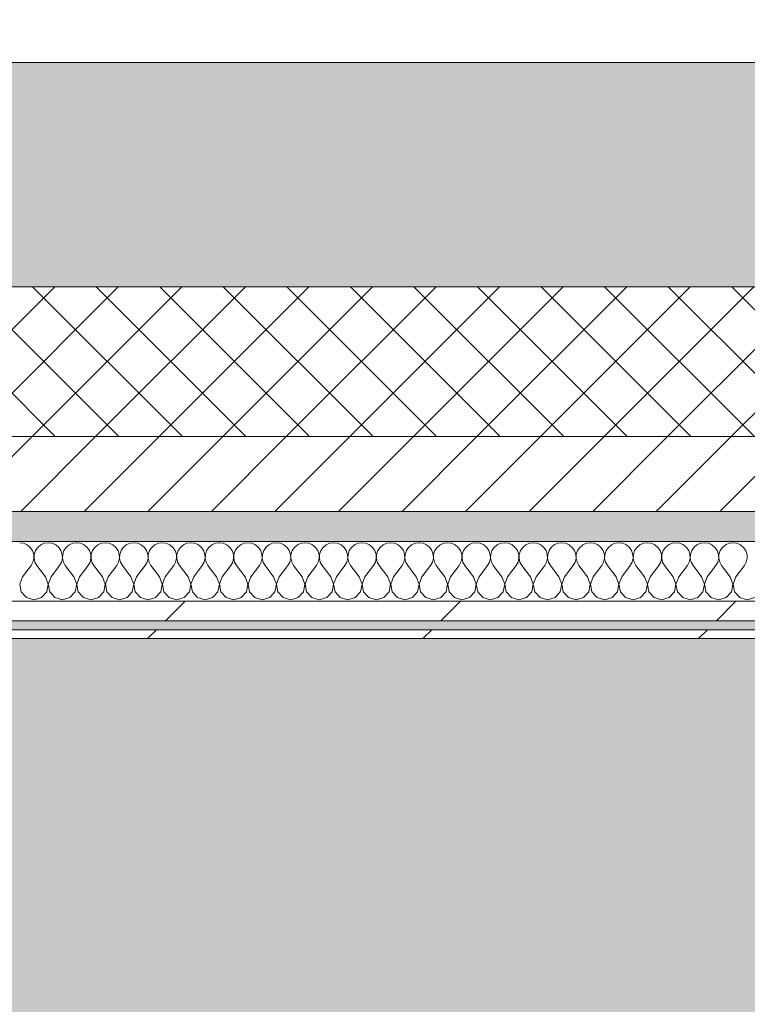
# Model space of a CAD drawing. Header units: millimetres. Extents: x -30280 to 19093, y -19247 to 4746.
# Tile 147 of 198: x -8629 to -8143, y -12648 to -11990. Entities that reach past the tile are written whole.
import ezdxf

# ---------------------------------------------------------------- set-up
doc = ezdxf.new("R2010")
doc.units = ezdxf.units.MM
doc.header["$MEASUREMENT"] = 0
doc.linetypes.add('Wipeout_Contour', pattern=[1000, 0, -1000])
for name, color, linetype in [('12_FAÇ_Façana', 7, 'Continuous'), ('Nuevo_08_E_Envans secs', 7, 'Continuous'), ('Nuevo_14_PAV_Soft Light Grey 0554', 7, 'Continuous')]:
    doc.layers.add(name, color=color, linetype=linetype)
for name, color, linetype, lineweight, true_color in [('12_FAÇ_Façana_Pluma_Nº__102', 7, 'Continuous', 5, 0xcccccc), ('12_FAÇ_Façana_Pluma_Nº__174', 7, 'Continuous', 13, 0xe4ad2c), ('12_FAÇ_Façana_Pluma_Nº__176', 7, 'Continuous', 15, 0x93a0c6), ('Nuevo_08_E_Envans secs_Pluma_Nº__102', 7, 'Continuous', 5, 0xcccccc), ('Nuevo_08_E_Envans secs_Pluma_Nº__171', 171, 'Continuous', 13, 0xaaaaff), ('Nuevo_08_E_Envans secs_Pluma_Nº__177', 7, 'Continuous', 15, 0xf7e046), ('Nuevo_14_PAV_Soft Light Grey 0554_Pluma_Nº__245', 7, 'Continuous', 13, 0xe8e8e8)]:
    doc.layers.add(name, color=color, linetype=linetype, lineweight=lineweight, true_color=true_color)
for name, color, linetype, lineweight in [('12_FAÇ_Façana_Pluma_Nº__2', 8, 'Continuous', 5), ('12_FAÇ_Façana_Pluma_Nº__7', 7, 'Continuous', 5), ('Nuevo_08_E_Envans secs_Pluma_Nº__1', 7, 'Continuous', 5)]:
    doc.layers.add(name, color=color, linetype=linetype, lineweight=lineweight)
pattern_1 = [(45, (0, 0), (-183.8478, 183.8478), [195, -65]), (45, (7e-14, 183.85), (-183.8478, 183.8478), [195, -65])]

# ---------------------------------------------------------------- blocks, each defined once
blk = doc.blocks.new('Forjado_1_1', base_point=(-28067.13, -1194.16))
at = {"layer": 'Nuevo_14_PAV_Soft Light Grey 0554_Pluma_Nº__245', "linetype": 'Continuous', "lineweight": 0, "true_color": 0xe8e8e8}
blk.add_hatch(color=254, dxfattribs=at).paths.add_polyline_path([(-28067.13, -1194.16), (-1631.11, -1193.63), (-1631.11, -6938.97), (-1556.11, -6938.97), (-1556.11, -7503.98), (-1616.26, -7503.98), (-1616.05, -11935.98), (-1564.89, -11935.98), (-1564.89, -12491.98), (-2024.11, -12491.98), (-2024.11, -12338.98), (-6997.39, -12338.98), (-6997.39, -12547.56), (-7503.39, -12547.56), (-7503.39, -12391.98), (-10667.85, -12391.98), (-10669.08, -13665), (-1552.89, -13674.56), (-1558.57, -16962.11), (375.41, -16966.17), (375.89, -16735.98), (1079.4, -16735.98), (1078.81, -17114.59), (2622.83, -17116.98), (2622.91, -17065.79), (5778.89, -17070.66), (5778.89, -16738.98), (6378.89, -16738.98), (6378.89, -12488.98), (5778.89, -12488.98), (5779.74, -11938.87), (5998.89, -11938.86), (5998.89, -7488.98), (5778.89, -7488.98), (5778.89, -6938.98), (5998.89, -6938.98), (5998.89, -1708.98), (5758.89, -1708.98), (5758.89, 1700.85), (-28050.85, 1700.85)])
at = {"layer": 'Nuevo_14_PAV_Soft Light Grey 0554_Pluma_Nº__245', "color": 254, "linetype": 'Continuous', "lineweight": 13, "true_color": 0xe8e8e8, "flags": 128}
blk.add_lwpolyline([(1079.4, -16735.98), (375.89, -16735.98), (375.41, -16966.17), (-1558.57, -16962.11), (-1552.89, -13674.56), (-10669.08, -13665), (-10667.85, -12391.98), (-7503.39, -12391.98), (-7503.39, -12547.56), (-6997.39, -12547.56), (-6997.39, -12338.98), (-2024.11, -12338.98), (-2024.11, -12491.98), (-1564.89, -12491.98), (-1564.89, -11935.98), (-1616.05, -11935.98), (-1616.26, -7503.98)], dxfattribs=at)
blk = doc.blocks.new('Muro_22_1', base_point=(-7036.11, -12338.98))
at = {"layer": '12_FAÇ_Façana_Pluma_Nº__102', "linetype": 'Continuous', "lineweight": 0, "true_color": 0xe5e5e5}
blk.add_hatch(color=254, dxfattribs=at).paths.add_polyline_path([(-10997.42, -12018.98), (-10997.42, -12168.98), (-7450.39, -12168.98), (-7450.39, -12094.56), (-7050.39, -12094.56), (-7050.39, -12168.98), (-7036.11, -12168.98), (-7036.11, -12018.98)])
at = {"layer": '12_FAÇ_Façana_Pluma_Nº__174', "linetype": 'Continuous', "lineweight": 13, "true_color": 0xe4ad2c}
h = blk.add_hatch(dxfattribs=at)
h.set_pattern_fill('SATE_Aislamiento_0001', color=42, style=0, pattern_type=2)
h.set_pattern_definition([(45, (0, 0), (-21.213203, 21.213203), []), (135, (0, 0), (21.213203, 21.213203), [])])
h.paths.add_polyline_path([(-10997.42, -12268.98), (-7450.39, -12268.98), (-7450.39, -12168.98), (-10997.42, -12168.98)])
at = {"layer": '12_FAÇ_Façana_Pluma_Nº__176', "linetype": 'Continuous', "lineweight": 0, "true_color": 0x495063}
blk.add_hatch(color=251, dxfattribs=at).paths.add_polyline_path([(-7490.39, -12318.98), (-10997.42, -12318.98), (-10997.42, -12338.98), (-7490.39, -12338.98)])
at = {"layer": '12_FAÇ_Façana_Pluma_Nº__2', "linetype": 'Continuous', "lineweight": 5}
h = blk.add_hatch(dxfattribs=at)
h.set_pattern_fill('Ceramic_0001', color=8, style=0, pattern_type=2)
h.set_pattern_definition([(45, (0, 0), (-21.213203, 21.213203), [])])
h.paths.add_polyline_path([(-7490.39, -12268.98), (-10997.42, -12268.98), (-10997.42, -12318.98), (-7490.39, -12318.98)])
at = {"layer": '12_FAÇ_Façana_Pluma_Nº__7', "color": 7, "linetype": 'Continuous', "lineweight": 5}
for p, q in [((-10997.42, -12168.98), (-7450.39, -12168.98)), ((-10997.42, -12268.98), (-7490.39, -12268.98)), ((-10997.42, -12318.98), (-7490.39, -12318.98))]:
    blk.add_line(p, q, dxfattribs=at)
at = {"layer": '12_FAÇ_Façana_Pluma_Nº__7', "color": 7, "linetype": 'Continuous', "lineweight": 5, "flags": 128}
for points in [[(-7036.11, -12018.98), (-10997.42, -12018.98)], [(-10997.42, -12338.98), (-7490.39, -12338.98)]]:
    blk.add_lwpolyline(points, dxfattribs=at)
blk = doc.blocks.new('*X406')
at = {"layer": 'Nuevo_08_E_Envans secs_Pluma_Nº__102', "color": 254, "linetype": 'Continuous', "lineweight": 5, "true_color": 0xcccccc}
for p, q in [((-8625.97, -12340.29), (-8628.57, -12339.93)), ((-8623.56, -12341.35), (-8625.97, -12340.29)), ((-8621.54, -12343.03), (-8623.56, -12341.35)), ((-8620.05, -12345.19), (-8621.54, -12343.03)), ((-8619.21, -12347.68), (-8620.05, -12345.19)), ((-8618.04, -12345.19), (-8618.88, -12347.68)), ((-8616.55, -12343.03), (-8618.04, -12345.19)), ((-8614.53, -12341.35), (-8616.55, -12343.03)), ((-8612.13, -12340.29), (-8614.53, -12341.35)), ((-8609.52, -12339.93), (-8612.13, -12340.29)), ((-8606.92, -12340.29), (-8609.52, -12339.93)), ((-8604.52, -12341.35), (-8606.92, -12340.29)), ((-8602.49, -12343.03), (-8604.52, -12341.35)), ((-8601.01, -12345.19), (-8602.49, -12343.03)), ((-8600.17, -12347.68), (-8601.01, -12345.19)), ((-8598.99, -12345.19), (-8599.83, -12347.68)), ((-8597.51, -12343.03), (-8598.99, -12345.19)), ((-8595.48, -12341.35), (-8597.51, -12343.03)), ((-8593.08, -12340.29), (-8595.48, -12341.35)), ((-8590.48, -12339.93), (-8593.08, -12340.29)), ((-8587.87, -12340.29), (-8590.48, -12339.93)), ((-8585.47, -12341.35), (-8587.87, -12340.29)), ((-8583.45, -12343.03), (-8585.47, -12341.35)), ((-8581.96, -12345.19), (-8583.45, -12343.03)), ((-8581.12, -12347.68), (-8581.96, -12345.19)), ((-8579.95, -12345.19), (-8580.79, -12347.68)), ((-8578.46, -12343.03), (-8579.95, -12345.19)), ((-8576.44, -12341.35), (-8578.46, -12343.03)), ((-8574.03, -12340.29), (-8576.44, -12341.35)), ((-8571.43, -12339.93), (-8574.03, -12340.29)), ((-8568.83, -12340.29), (-8571.43, -12339.93)), ((-8566.42, -12341.35), (-8568.83, -12340.29)), ((-8564.4, -12343.03), (-8566.42, -12341.35)), ((-8562.91, -12345.19), (-8564.4, -12343.03)), ((-8562.07, -12347.68), (-8562.91, -12345.19)), ((-8560.9, -12345.19), (-8561.74, -12347.68)), ((-8559.41, -12343.03), (-8560.9, -12345.19)), ((-8557.39, -12341.35), (-8559.41, -12343.03)), ((-8554.98, -12340.29), (-8557.39, -12341.35)), ((-8552.38, -12339.93), (-8554.98, -12340.29)), ((-8549.78, -12340.29), (-8552.38, -12339.93)), ((-8547.37, -12341.35), (-8549.78, -12340.29)), ((-8545.35, -12343.03), (-8547.37, -12341.35)), ((-8543.86, -12345.19), (-8545.35, -12343.03)), ((-8543.02, -12347.68), (-8543.86, -12345.19)), ((-8541.85, -12345.19), (-8542.69, -12347.68)), ((-8540.36, -12343.03), (-8541.85, -12345.19)), ((-8538.34, -12341.35), (-8540.36, -12343.03)), ((-8535.94, -12340.29), (-8538.34, -12341.35)), ((-8533.33, -12339.93), (-8535.94, -12340.29)), ((-8530.73, -12340.29), (-8533.33, -12339.93)), ((-8528.33, -12341.35), (-8530.73, -12340.29)), ((-8526.3, -12343.03), (-8528.33, -12341.35)), ((-8524.81, -12345.19), (-8526.3, -12343.03)), ((-8523.98, -12347.68), (-8524.81, -12345.19)), ((-8522.8, -12345.19), (-8523.64, -12347.68)), ((-8521.32, -12343.03), (-8522.8, -12345.19)), ((-8519.29, -12341.35), (-8521.32, -12343.03)), ((-8516.89, -12340.29), (-8519.29, -12341.35)), ((-8514.29, -12339.93), (-8516.89, -12340.29)), ((-8511.68, -12340.29), (-8514.29, -12339.93)), ((-8509.28, -12341.35), (-8511.68, -12340.29)), ((-8507.26, -12343.03), (-8509.28, -12341.35)), ((-8505.77, -12345.19), (-8507.26, -12343.03)), ((-8504.93, -12347.68), (-8505.77, -12345.19)), ((-8503.76, -12345.19), (-8504.6, -12347.68)), ((-8502.27, -12343.03), (-8503.76, -12345.19)), ((-8500.25, -12341.35), (-8502.27, -12343.03)), ((-8497.84, -12340.29), (-8500.25, -12341.35)), ((-8495.24, -12339.93), (-8497.84, -12340.29)), ((-8492.64, -12340.29), (-8495.24, -12339.93)), ((-8490.23, -12341.35), (-8492.64, -12340.29)), ((-8488.21, -12343.03), (-8490.23, -12341.35)), ((-8486.72, -12345.19), (-8488.21, -12343.03)), ((-8485.88, -12347.68), (-8486.72, -12345.19)), ((-8484.71, -12345.19), (-8485.55, -12347.68)), ((-8483.22, -12343.03), (-8484.71, -12345.19)), ((-8481.2, -12341.35), (-8483.22, -12343.03)), ((-8478.79, -12340.29), (-8481.2, -12341.35)), ((-8476.19, -12339.93), (-8478.79, -12340.29)), ((-8473.59, -12340.29), (-8476.19, -12339.93)), ((-8471.18, -12341.35), (-8473.59, -12340.29)), ((-8469.16, -12343.03), (-8471.18, -12341.35)), ((-8467.67, -12345.19), (-8469.16, -12343.03)), ((-8466.83, -12347.68), (-8467.67, -12345.19)), ((-8465.66, -12345.19), (-8466.5, -12347.68)), ((-8464.17, -12343.03), (-8465.66, -12345.19)), ((-8462.15, -12341.35), (-8464.17, -12343.03)), ((-8459.75, -12340.29), (-8462.15, -12341.35)), ((-8457.14, -12339.93), (-8459.75, -12340.29)), ((-8454.54, -12340.29), (-8457.14, -12339.93)), ((-8452.14, -12341.35), (-8454.54, -12340.29)), ((-8450.11, -12343.03), (-8452.14, -12341.35)), ((-8448.62, -12345.19), (-8450.11, -12343.03)), ((-8447.78, -12347.68), (-8448.62, -12345.19)), ((-8446.61, -12345.19), (-8447.45, -12347.68)), ((-8445.13, -12343.03), (-8446.61, -12345.19)), ((-8443.1, -12341.35), (-8445.13, -12343.03)), ((-8440.7, -12340.29), (-8443.1, -12341.35)), ((-8438.1, -12339.93), (-8440.7, -12340.29)), ((-8435.49, -12340.29), (-8438.1, -12339.93)), ((-8433.09, -12341.35), (-8435.49, -12340.29)), ((-8431.06, -12343.03), (-8433.09, -12341.35)), ((-8429.58, -12345.19), (-8431.06, -12343.03)), ((-8428.74, -12347.68), (-8429.58, -12345.19)), ((-8427.57, -12345.19), (-8428.41, -12347.68)), ((-8426.08, -12343.03), (-8427.57, -12345.19)), ((-8424.05, -12341.35), (-8426.08, -12343.03)), ((-8421.65, -12340.29), (-8424.05, -12341.35)), ((-8419.05, -12339.93), (-8421.65, -12340.29)), ((-8416.45, -12340.29), (-8419.05, -12339.93)), ((-8414.04, -12341.35), (-8416.45, -12340.29)), ((-8412.02, -12343.03), (-8414.04, -12341.35)), ((-8410.53, -12345.19), (-8412.02, -12343.03)), ((-8409.69, -12347.68), (-8410.53, -12345.19)), ((-8408.52, -12345.19), (-8409.36, -12347.68)), ((-8407.03, -12343.03), (-8408.52, -12345.19)), ((-8405.01, -12341.35), (-8407.03, -12343.03)), ((-8402.6, -12340.29), (-8405.01, -12341.35)), ((-8400, -12339.93), (-8402.6, -12340.29)), ((-8397.4, -12340.29), (-8400, -12339.93)), ((-8394.99, -12341.35), (-8397.4, -12340.29)), ((-8392.97, -12343.03), (-8394.99, -12341.35)), ((-8391.48, -12345.19), (-8392.97, -12343.03)), ((-8390.64, -12347.68), (-8391.48, -12345.19)), ((-8389.47, -12345.19), (-8390.31, -12347.68)), ((-8387.98, -12343.03), (-8389.47, -12345.19)), ((-8385.96, -12341.35), (-8387.98, -12343.03)), ((-8383.55, -12340.29), (-8385.96, -12341.35)), ((-8380.95, -12339.93), (-8383.55, -12340.29)), ((-8378.35, -12340.29), (-8380.95, -12339.93)), ((-8375.95, -12341.35), (-8378.35, -12340.29)), ((-8373.92, -12343.03), (-8375.95, -12341.35)), ((-8372.43, -12345.19), (-8373.92, -12343.03)), ((-8371.59, -12347.68), (-8372.43, -12345.19)), ((-8370.42, -12345.19), (-8371.26, -12347.68)), ((-8368.94, -12343.03), (-8370.42, -12345.19)), ((-8366.91, -12341.35), (-8368.94, -12343.03)), ((-8364.51, -12340.29), (-8366.91, -12341.35)), ((-8361.9, -12339.93), (-8364.51, -12340.29)), ((-8359.3, -12340.29), (-8361.9, -12339.93)), ((-8356.9, -12341.35), (-8359.3, -12340.29)), ((-8354.87, -12343.03), (-8356.9, -12341.35)), ((-8353.39, -12345.19), (-8354.87, -12343.03)), ((-8352.55, -12347.68), (-8353.39, -12345.19)), ((-8351.38, -12345.19), (-8352.22, -12347.68)), ((-8349.89, -12343.03), (-8351.38, -12345.19)), ((-8347.86, -12341.35), (-8349.89, -12343.03)), ((-8345.46, -12340.29), (-8347.86, -12341.35)), ((-8342.86, -12339.93), (-8345.46, -12340.29)), ((-8340.25, -12340.29), (-8342.86, -12339.93)), ((-8337.85, -12341.35), (-8340.25, -12340.29)), ((-8335.83, -12343.03), (-8337.85, -12341.35)), ((-8334.34, -12345.19), (-8335.83, -12343.03)), ((-8333.5, -12347.68), (-8334.34, -12345.19)), ((-8332.33, -12345.19), (-8333.17, -12347.68)), ((-8330.84, -12343.03), (-8332.33, -12345.19)), ((-8328.82, -12341.35), (-8330.84, -12343.03)), ((-8326.41, -12340.29), (-8328.82, -12341.35)), ((-8323.81, -12339.93), (-8326.41, -12340.29)), ((-8321.21, -12340.29), (-8323.81, -12339.93)), ((-8318.8, -12341.35), (-8321.21, -12340.29)), ((-8316.78, -12343.03), (-8318.8, -12341.35)), ((-8315.29, -12345.19), (-8316.78, -12343.03)), ((-8314.45, -12347.68), (-8315.29, -12345.19)), ((-8313.28, -12345.19), (-8314.12, -12347.68)), ((-8311.79, -12343.03), (-8313.28, -12345.19)), ((-8309.77, -12341.35), (-8311.79, -12343.03)), ((-8307.36, -12340.29), (-8309.77, -12341.35)), ((-8304.76, -12339.93), (-8307.36, -12340.29)), ((-8302.16, -12340.29), (-8304.76, -12339.93)), ((-8299.75, -12341.35), (-8302.16, -12340.29)), ((-8297.73, -12343.03), (-8299.75, -12341.35)), ((-8296.24, -12345.19), (-8297.73, -12343.03)), ((-8295.4, -12347.68), (-8296.24, -12345.19)), ((-8294.23, -12345.19), (-8295.07, -12347.68)), ((-8292.74, -12343.03), (-8294.23, -12345.19)), ((-8290.72, -12341.35), (-8292.74, -12343.03)), ((-8288.32, -12340.29), (-8290.72, -12341.35)), ((-8285.71, -12339.93), (-8288.32, -12340.29)), ((-8283.11, -12340.29), (-8285.71, -12339.93)), ((-8280.71, -12341.35), (-8283.11, -12340.29)), ((-8278.68, -12343.03), (-8280.71, -12341.35)), ((-8277.2, -12345.19), (-8278.68, -12343.03)), ((-8276.36, -12347.68), (-8277.2, -12345.19)), ((-8275.19, -12345.19), (-8276.02, -12347.68)), ((-8273.7, -12343.03), (-8275.19, -12345.19)), ((-8271.67, -12341.35), (-8273.7, -12343.03)), ((-8269.27, -12340.29), (-8271.67, -12341.35)), ((-8266.67, -12339.93), (-8269.27, -12340.29)), ((-8264.06, -12340.29), (-8266.67, -12339.93)), ((-8261.66, -12341.35), (-8264.06, -12340.29)), ((-8259.64, -12343.03), (-8261.66, -12341.35)), ((-8258.15, -12345.19), (-8259.64, -12343.03)), ((-8257.31, -12347.68), (-8258.15, -12345.19)), ((-8256.14, -12345.19), (-8256.98, -12347.68)), ((-8254.65, -12343.03), (-8256.14, -12345.19)), ((-8252.63, -12341.35), (-8254.65, -12343.03)), ((-8250.22, -12340.29), (-8252.63, -12341.35)), ((-8247.62, -12339.93), (-8250.22, -12340.29)), ((-8245.02, -12340.29), (-8247.62, -12339.93)), ((-8242.61, -12341.35), (-8245.02, -12340.29)), ((-8240.59, -12343.03), (-8242.61, -12341.35)), ((-8239.1, -12345.19), (-8240.59, -12343.03)), ((-8238.26, -12347.68), (-8239.1, -12345.19)), ((-8237.09, -12345.19), (-8237.93, -12347.68)), ((-8235.6, -12343.03), (-8237.09, -12345.19)), ((-8233.58, -12341.35), (-8235.6, -12343.03)), ((-8231.17, -12340.29), (-8233.58, -12341.35)), ((-8228.57, -12339.93), (-8231.17, -12340.29)), ((-8225.97, -12340.29), (-8228.57, -12339.93)), ((-8223.56, -12341.35), (-8225.97, -12340.29)), ((-8221.54, -12343.03), (-8223.56, -12341.35)), ((-8220.05, -12345.19), (-8221.54, -12343.03)), ((-8219.21, -12347.68), (-8220.05, -12345.19)), ((-8218.04, -12345.19), (-8218.88, -12347.68)), ((-8216.55, -12343.03), (-8218.04, -12345.19)), ((-8214.53, -12341.35), (-8216.55, -12343.03)), ((-8212.13, -12340.29), (-8214.53, -12341.35)), ((-8209.52, -12339.93), (-8212.13, -12340.29)), ((-8206.92, -12340.29), (-8209.52, -12339.93)), ((-8204.52, -12341.35), (-8206.92, -12340.29)), ((-8202.49, -12343.03), (-8204.52, -12341.35)), ((-8201.01, -12345.19), (-8202.49, -12343.03)), ((-8200.17, -12347.68), (-8201.01, -12345.19)), ((-8198.99, -12345.19), (-8199.83, -12347.68)), ((-8197.51, -12343.03), (-8198.99, -12345.19)), ((-8195.48, -12341.35), (-8197.51, -12343.03)), ((-8193.08, -12340.29), (-8195.48, -12341.35)), ((-8190.48, -12339.93), (-8193.08, -12340.29)), ((-8187.87, -12340.29), (-8190.48, -12339.93)), ((-8185.47, -12341.35), (-8187.87, -12340.29)), ((-8183.45, -12343.03), (-8185.47, -12341.35)), ((-8181.96, -12345.19), (-8183.45, -12343.03)), ((-8181.12, -12347.68), (-8181.96, -12345.19)), ((-8179.95, -12345.19), (-8180.79, -12347.68)), ((-8178.46, -12343.03), (-8179.95, -12345.19)), ((-8176.44, -12341.35), (-8178.46, -12343.03)), ((-8174.03, -12340.29), (-8176.44, -12341.35)), ((-8171.43, -12339.93), (-8174.03, -12340.29)), ((-8168.83, -12340.29), (-8171.43, -12339.93)), ((-8166.42, -12341.35), (-8168.83, -12340.29)), ((-8164.4, -12343.03), (-8166.42, -12341.35)), ((-8162.91, -12345.19), (-8164.4, -12343.03)), ((-8162.07, -12347.68), (-8162.91, -12345.19)), ((-8160.9, -12345.19), (-8161.74, -12347.68)), ((-8159.41, -12343.03), (-8160.9, -12345.19)), ((-8157.39, -12341.35), (-8159.41, -12343.03)), ((-8154.98, -12340.29), (-8157.39, -12341.35)), ((-8152.38, -12339.93), (-8154.98, -12340.29)), ((-8149.78, -12340.29), (-8152.38, -12339.93)), ((-8147.37, -12341.35), (-8149.78, -12340.29)), ((-8145.35, -12343.03), (-8147.37, -12341.35)), ((-8143.86, -12345.19), (-8145.35, -12343.03)), ((-8143.02, -12347.68), (-8143.86, -12345.19)), ((-8620.95, -12355.17), (-8619.68, -12352.87)), ((-8619.68, -12352.87), (-8619.09, -12350.31)), ((-8619.09, -12350.31), (-8619.21, -12347.68)), ((-8618.88, -12347.68), (-8619.01, -12350.31)), ((-8619.01, -12350.31), (-8618.41, -12352.87)), ((-8618.41, -12352.87), (-8617.14, -12355.17)), ((-8601.9, -12355.17), (-8600.63, -12352.87)), ((-8600.63, -12352.87), (-8600.04, -12350.31)), ((-8600.04, -12350.31), (-8600.17, -12347.68)), ((-8599.83, -12347.68), (-8599.96, -12350.31)), ((-8599.96, -12350.31), (-8599.37, -12352.87)), ((-8599.37, -12352.87), (-8598.1, -12355.17)), ((-8582.86, -12355.17), (-8581.59, -12352.87)), ((-8581.59, -12352.87), (-8580.99, -12350.31)), ((-8580.99, -12350.31), (-8581.12, -12347.68)), ((-8580.79, -12347.68), (-8580.91, -12350.31)), ((-8580.91, -12350.31), (-8580.32, -12352.87)), ((-8580.32, -12352.87), (-8579.05, -12355.17)), ((-8563.81, -12355.17), (-8562.54, -12352.87)), ((-8562.54, -12352.87), (-8561.94, -12350.31)), ((-8561.94, -12350.31), (-8562.07, -12347.68)), ((-8561.74, -12347.68), (-8561.87, -12350.31)), ((-8561.87, -12350.31), (-8561.27, -12352.87)), ((-8561.27, -12352.87), (-8560, -12355.17)), ((-8544.76, -12355.17), (-8543.49, -12352.87)), ((-8543.49, -12352.87), (-8542.9, -12350.31)), ((-8542.9, -12350.31), (-8543.02, -12347.68)), ((-8542.69, -12347.68), (-8542.82, -12350.31)), ((-8542.82, -12350.31), (-8542.22, -12352.87)), ((-8542.22, -12352.87), (-8540.95, -12355.17)), ((-8525.71, -12355.17), (-8524.44, -12352.87)), ((-8524.44, -12352.87), (-8523.85, -12350.31)), ((-8523.85, -12350.31), (-8523.98, -12347.68)), ((-8523.64, -12347.68), (-8523.77, -12350.31)), ((-8523.77, -12350.31), (-8523.18, -12352.87)), ((-8523.18, -12352.87), (-8521.9, -12355.17)), ((-8506.67, -12355.17), (-8505.4, -12352.87)), ((-8505.4, -12352.87), (-8504.8, -12350.31)), ((-8504.8, -12350.31), (-8504.93, -12347.68)), ((-8504.6, -12347.68), (-8504.72, -12350.31)), ((-8504.72, -12350.31), (-8504.13, -12352.87)), ((-8504.13, -12352.87), (-8502.86, -12355.17)), ((-8487.62, -12355.17), (-8486.35, -12352.87)), ((-8486.35, -12352.87), (-8485.75, -12350.31)), ((-8485.75, -12350.31), (-8485.88, -12347.68)), ((-8485.55, -12347.68), (-8485.68, -12350.31)), ((-8485.68, -12350.31), (-8485.08, -12352.87)), ((-8485.08, -12352.87), (-8483.81, -12355.17)), ((-8468.57, -12355.17), (-8467.3, -12352.87)), ((-8467.3, -12352.87), (-8466.71, -12350.31)), ((-8466.71, -12350.31), (-8466.83, -12347.68)), ((-8466.5, -12347.68), (-8466.63, -12350.31)), ((-8466.63, -12350.31), (-8466.03, -12352.87)), ((-8466.03, -12352.87), (-8464.76, -12355.17)), ((-8449.52, -12355.17), (-8448.25, -12352.87)), ((-8448.25, -12352.87), (-8447.66, -12350.31)), ((-8447.66, -12350.31), (-8447.78, -12347.68)), ((-8447.45, -12347.68), (-8447.58, -12350.31)), ((-8447.58, -12350.31), (-8446.99, -12352.87)), ((-8446.99, -12352.87), (-8445.71, -12355.17)), ((-8430.48, -12355.17), (-8429.2, -12352.87)), ((-8429.2, -12352.87), (-8428.61, -12350.31)), ((-8428.61, -12350.31), (-8428.74, -12347.68)), ((-8428.41, -12347.68), (-8428.53, -12350.31)), ((-8428.53, -12350.31), (-8427.94, -12352.87)), ((-8427.94, -12352.87), (-8426.67, -12355.17)), ((-8411.43, -12355.17), (-8410.16, -12352.87)), ((-8410.16, -12352.87), (-8409.56, -12350.31)), ((-8409.56, -12350.31), (-8409.69, -12347.68)), ((-8409.36, -12347.68), (-8409.49, -12350.31)), ((-8409.49, -12350.31), (-8408.89, -12352.87)), ((-8408.89, -12352.87), (-8407.62, -12355.17)), ((-8392.38, -12355.17), (-8391.11, -12352.87)), ((-8391.11, -12352.87), (-8390.51, -12350.31)), ((-8390.51, -12350.31), (-8390.64, -12347.68)), ((-8390.31, -12347.68), (-8390.44, -12350.31)), ((-8390.44, -12350.31), (-8389.84, -12352.87)), ((-8389.84, -12352.87), (-8388.57, -12355.17)), ((-8373.33, -12355.17), (-8372.06, -12352.87)), ((-8372.06, -12352.87), (-8371.47, -12350.31)), ((-8371.47, -12350.31), (-8371.59, -12347.68)), ((-8371.26, -12347.68), (-8371.39, -12350.31)), ((-8371.39, -12350.31), (-8370.8, -12352.87)), ((-8370.8, -12352.87), (-8369.52, -12355.17)), ((-8354.29, -12355.17), (-8353.01, -12352.87)), ((-8353.01, -12352.87), (-8352.42, -12350.31)), ((-8352.42, -12350.31), (-8352.55, -12347.68)), ((-8352.22, -12347.68), (-8352.34, -12350.31)), ((-8352.34, -12350.31), (-8351.75, -12352.87)), ((-8351.75, -12352.87), (-8350.48, -12355.17)), ((-8335.24, -12355.17), (-8333.97, -12352.87)), ((-8333.97, -12352.87), (-8333.37, -12350.31)), ((-8333.37, -12350.31), (-8333.5, -12347.68)), ((-8333.17, -12347.68), (-8333.29, -12350.31)), ((-8333.29, -12350.31), (-8332.7, -12352.87)), ((-8332.7, -12352.87), (-8331.43, -12355.17)), ((-8316.19, -12355.17), (-8314.92, -12352.87)), ((-8314.92, -12352.87), (-8314.32, -12350.31)), ((-8314.32, -12350.31), (-8314.45, -12347.68)), ((-8314.12, -12347.68), (-8314.25, -12350.31)), ((-8314.25, -12350.31), (-8313.65, -12352.87)), ((-8313.65, -12352.87), (-8312.38, -12355.17)), ((-8297.14, -12355.17), (-8295.87, -12352.87)), ((-8295.87, -12352.87), (-8295.28, -12350.31)), ((-8295.28, -12350.31), (-8295.4, -12347.68)), ((-8295.07, -12347.68), (-8295.2, -12350.31)), ((-8295.2, -12350.31), (-8294.6, -12352.87)), ((-8294.6, -12352.87), (-8293.33, -12355.17)), ((-8278.1, -12355.17), (-8276.82, -12352.87)), ((-8276.82, -12352.87), (-8276.23, -12350.31)), ((-8276.23, -12350.31), (-8276.36, -12347.68)), ((-8276.02, -12347.68), (-8276.15, -12350.31)), ((-8276.15, -12350.31), (-8275.56, -12352.87)), ((-8275.56, -12352.87), (-8274.29, -12355.17)), ((-8259.05, -12355.17), (-8257.78, -12352.87)), ((-8257.78, -12352.87), (-8257.18, -12350.31)), ((-8257.18, -12350.31), (-8257.31, -12347.68)), ((-8256.98, -12347.68), (-8257.1, -12350.31)), ((-8257.1, -12350.31), (-8256.51, -12352.87)), ((-8256.51, -12352.87), (-8255.24, -12355.17)), ((-8240, -12355.17), (-8238.73, -12352.87)), ((-8238.73, -12352.87), (-8238.13, -12350.31)), ((-8238.13, -12350.31), (-8238.26, -12347.68)), ((-8237.93, -12347.68), (-8238.06, -12350.31)), ((-8238.06, -12350.31), (-8237.46, -12352.87)), ((-8237.46, -12352.87), (-8236.19, -12355.17)), ((-8220.95, -12355.17), (-8219.68, -12352.87)), ((-8219.68, -12352.87), (-8219.09, -12350.31)), ((-8219.09, -12350.31), (-8219.21, -12347.68)), ((-8218.88, -12347.68), (-8219.01, -12350.31)), ((-8219.01, -12350.31), (-8218.41, -12352.87)), ((-8218.41, -12352.87), (-8217.14, -12355.17)), ((-8201.9, -12355.17), (-8200.63, -12352.87)), ((-8200.63, -12352.87), (-8200.04, -12350.31)), ((-8200.04, -12350.31), (-8200.17, -12347.68)), ((-8199.83, -12347.68), (-8199.96, -12350.31)), ((-8199.96, -12350.31), (-8199.37, -12352.87)), ((-8199.37, -12352.87), (-8198.1, -12355.17)), ((-8182.86, -12355.17), (-8181.59, -12352.87)), ((-8181.59, -12352.87), (-8180.99, -12350.31)), ((-8180.99, -12350.31), (-8181.12, -12347.68)), ((-8180.79, -12347.68), (-8180.91, -12350.31)), ((-8180.91, -12350.31), (-8180.32, -12352.87)), ((-8180.32, -12352.87), (-8179.05, -12355.17)), ((-8163.81, -12355.17), (-8162.54, -12352.87)), ((-8162.54, -12352.87), (-8161.94, -12350.31)), ((-8161.94, -12350.31), (-8162.07, -12347.68)), ((-8161.74, -12347.68), (-8161.87, -12350.31)), ((-8161.87, -12350.31), (-8161.27, -12352.87)), ((-8161.27, -12352.87), (-8160, -12355.17)), ((-8144.76, -12355.17), (-8143.49, -12352.87)), ((-8143.49, -12352.87), (-8142.9, -12350.31)), ((-8142.9, -12350.31), (-8143.02, -12347.68)), ((-8626.67, -12362.79), (-8620.95, -12355.17)), ((-8611.43, -12362.79), (-8617.14, -12355.17)), ((-8607.62, -12362.79), (-8601.9, -12355.17)), ((-8592.38, -12362.79), (-8598.1, -12355.17)), ((-8588.57, -12362.79), (-8582.86, -12355.17)), ((-8573.33, -12362.79), (-8579.05, -12355.17)), ((-8569.52, -12362.79), (-8563.81, -12355.17)), ((-8554.29, -12362.79), (-8560, -12355.17)), ((-8550.48, -12362.79), (-8544.76, -12355.17)), ((-8535.24, -12362.79), (-8540.95, -12355.17)), ((-8531.43, -12362.79), (-8525.71, -12355.17)), ((-8516.19, -12362.79), (-8521.9, -12355.17)), ((-8512.38, -12362.79), (-8506.67, -12355.17)), ((-8497.14, -12362.79), (-8502.86, -12355.17)), ((-8493.33, -12362.79), (-8487.62, -12355.17)), ((-8478.1, -12362.79), (-8483.81, -12355.17)), ((-8474.29, -12362.79), (-8468.57, -12355.17)), ((-8459.05, -12362.79), (-8464.76, -12355.17)), ((-8455.24, -12362.79), (-8449.52, -12355.17)), ((-8440, -12362.79), (-8445.71, -12355.17)), ((-8436.19, -12362.79), (-8430.48, -12355.17)), ((-8420.95, -12362.79), (-8426.67, -12355.17)), ((-8417.14, -12362.79), (-8411.43, -12355.17)), ((-8401.9, -12362.79), (-8407.62, -12355.17)), ((-8398.1, -12362.79), (-8392.38, -12355.17)), ((-8382.86, -12362.79), (-8388.57, -12355.17)), ((-8379.05, -12362.79), (-8373.33, -12355.17)), ((-8363.81, -12362.79), (-8369.52, -12355.17)), ((-8360, -12362.79), (-8354.29, -12355.17)), ((-8344.76, -12362.79), (-8350.48, -12355.17)), ((-8340.95, -12362.79), (-8335.24, -12355.17)), ((-8325.71, -12362.79), (-8331.43, -12355.17)), ((-8321.9, -12362.79), (-8316.19, -12355.17)), ((-8306.67, -12362.79), (-8312.38, -12355.17)), ((-8302.86, -12362.79), (-8297.14, -12355.17)), ((-8287.62, -12362.79), (-8293.33, -12355.17)), ((-8283.81, -12362.79), (-8278.1, -12355.17)), ((-8268.57, -12362.79), (-8274.29, -12355.17)), ((-8264.76, -12362.79), (-8259.05, -12355.17)), ((-8249.52, -12362.79), (-8255.24, -12355.17)), ((-8245.71, -12362.79), (-8240, -12355.17)), ((-8230.48, -12362.79), (-8236.19, -12355.17)), ((-8226.67, -12362.79), (-8220.95, -12355.17)), ((-8211.43, -12362.79), (-8217.14, -12355.17)), ((-8207.62, -12362.79), (-8201.9, -12355.17)), ((-8192.38, -12362.79), (-8198.1, -12355.17)), ((-8188.57, -12362.79), (-8182.86, -12355.17)), ((-8173.33, -12362.79), (-8179.05, -12355.17)), ((-8169.52, -12362.79), (-8163.81, -12355.17)), ((-8154.29, -12362.79), (-8160, -12355.17)), ((-8150.48, -12362.79), (-8144.76, -12355.17)), ((-8626.67, -12362.79), (-8628.53, -12367.64)), ((-8609.56, -12367.64), (-8611.43, -12362.79)), ((-8607.62, -12362.79), (-8609.49, -12367.64)), ((-8590.51, -12367.64), (-8592.38, -12362.79)), ((-8588.57, -12362.79), (-8590.44, -12367.64)), ((-8571.47, -12367.64), (-8573.33, -12362.79)), ((-8569.52, -12362.79), (-8571.39, -12367.64)), ((-8552.42, -12367.64), (-8554.29, -12362.79)), ((-8550.48, -12362.79), (-8552.34, -12367.64)), ((-8533.37, -12367.64), (-8535.24, -12362.79)), ((-8531.43, -12362.79), (-8533.29, -12367.64)), ((-8514.32, -12367.64), (-8516.19, -12362.79)), ((-8512.38, -12362.79), (-8514.25, -12367.64)), ((-8495.28, -12367.64), (-8497.14, -12362.79)), ((-8493.33, -12362.79), (-8495.2, -12367.64)), ((-8476.23, -12367.64), (-8478.1, -12362.79)), ((-8474.29, -12362.79), (-8476.15, -12367.64)), ((-8457.18, -12367.64), (-8459.05, -12362.79)), ((-8455.24, -12362.79), (-8457.1, -12367.64)), ((-8438.13, -12367.64), (-8440, -12362.79)), ((-8436.19, -12362.79), (-8438.06, -12367.64)), ((-8419.09, -12367.64), (-8420.95, -12362.79)), ((-8417.14, -12362.79), (-8419.01, -12367.64)), ((-8400.04, -12367.64), (-8401.9, -12362.79)), ((-8398.1, -12362.79), (-8399.96, -12367.64)), ((-8380.99, -12367.64), (-8382.86, -12362.79)), ((-8379.05, -12362.79), (-8380.91, -12367.64)), ((-8361.94, -12367.64), (-8363.81, -12362.79)), ((-8360, -12362.79), (-8361.87, -12367.64)), ((-8342.9, -12367.64), (-8344.76, -12362.79)), ((-8340.95, -12362.79), (-8342.82, -12367.64)), ((-8323.85, -12367.64), (-8325.71, -12362.79)), ((-8321.9, -12362.79), (-8323.77, -12367.64)), ((-8304.8, -12367.64), (-8306.67, -12362.79)), ((-8302.86, -12362.79), (-8304.72, -12367.64)), ((-8285.75, -12367.64), (-8287.62, -12362.79)), ((-8283.81, -12362.79), (-8285.68, -12367.64)), ((-8266.71, -12367.64), (-8268.57, -12362.79)), ((-8264.76, -12362.79), (-8266.63, -12367.64)), ((-8247.66, -12367.64), (-8249.52, -12362.79)), ((-8245.71, -12362.79), (-8247.58, -12367.64)), ((-8228.61, -12367.64), (-8230.48, -12362.79)), ((-8226.67, -12362.79), (-8228.53, -12367.64)), ((-8209.56, -12367.64), (-8211.43, -12362.79)), ((-8207.62, -12362.79), (-8209.49, -12367.64)), ((-8190.51, -12367.64), (-8192.38, -12362.79)), ((-8188.57, -12362.79), (-8190.44, -12367.64)), ((-8171.47, -12367.64), (-8173.33, -12362.79)), ((-8169.52, -12362.79), (-8171.39, -12367.64)), ((-8152.42, -12367.64), (-8154.29, -12362.79)), ((-8150.48, -12362.79), (-8152.34, -12367.64)), ((-8628.53, -12367.64), (-8627.57, -12372.76)), ((-8610.53, -12372.76), (-8609.56, -12367.64)), ((-8609.49, -12367.64), (-8608.52, -12372.76)), ((-8591.48, -12372.76), (-8590.51, -12367.64)), ((-8590.44, -12367.64), (-8589.47, -12372.76)), ((-8572.43, -12372.76), (-8571.47, -12367.64)), ((-8571.39, -12367.64), (-8570.42, -12372.76)), ((-8553.39, -12372.76), (-8552.42, -12367.64)), ((-8552.34, -12367.64), (-8551.38, -12372.76)), ((-8534.34, -12372.76), (-8533.37, -12367.64)), ((-8533.29, -12367.64), (-8532.33, -12372.76)), ((-8515.29, -12372.76), (-8514.32, -12367.64)), ((-8514.25, -12367.64), (-8513.28, -12372.76)), ((-8496.24, -12372.76), (-8495.28, -12367.64)), ((-8495.2, -12367.64), (-8494.23, -12372.76)), ((-8477.2, -12372.76), (-8476.23, -12367.64)), ((-8476.15, -12367.64), (-8475.19, -12372.76)), ((-8458.15, -12372.76), (-8457.18, -12367.64)), ((-8457.1, -12367.64), (-8456.14, -12372.76)), ((-8439.1, -12372.76), (-8438.13, -12367.64)), ((-8438.06, -12367.64), (-8437.09, -12372.76)), ((-8420.05, -12372.76), (-8419.09, -12367.64)), ((-8419.01, -12367.64), (-8418.04, -12372.76)), ((-8401.01, -12372.76), (-8400.04, -12367.64)), ((-8399.96, -12367.64), (-8398.99, -12372.76)), ((-8381.96, -12372.76), (-8380.99, -12367.64)), ((-8380.91, -12367.64), (-8379.95, -12372.76)), ((-8362.91, -12372.76), (-8361.94, -12367.64)), ((-8361.87, -12367.64), (-8360.9, -12372.76)), ((-8343.86, -12372.76), (-8342.9, -12367.64)), ((-8342.82, -12367.64), (-8341.85, -12372.76)), ((-8324.81, -12372.76), (-8323.85, -12367.64)), ((-8323.77, -12367.64), (-8322.8, -12372.76)), ((-8305.77, -12372.76), (-8304.8, -12367.64)), ((-8304.72, -12367.64), (-8303.76, -12372.76)), ((-8286.72, -12372.76), (-8285.75, -12367.64)), ((-8285.68, -12367.64), (-8284.71, -12372.76)), ((-8267.67, -12372.76), (-8266.71, -12367.64)), ((-8266.63, -12367.64), (-8265.66, -12372.76)), ((-8248.62, -12372.76), (-8247.66, -12367.64)), ((-8247.58, -12367.64), (-8246.61, -12372.76)), ((-8229.58, -12372.76), (-8228.61, -12367.64)), ((-8228.53, -12367.64), (-8227.57, -12372.76)), ((-8210.53, -12372.76), (-8209.56, -12367.64)), ((-8209.49, -12367.64), (-8208.52, -12372.76)), ((-8191.48, -12372.76), (-8190.51, -12367.64)), ((-8190.44, -12367.64), (-8189.47, -12372.76)), ((-8172.43, -12372.76), (-8171.47, -12367.64)), ((-8171.39, -12367.64), (-8170.42, -12372.76)), ((-8153.39, -12372.76), (-8152.42, -12367.64)), ((-8152.34, -12367.64), (-8151.38, -12372.76)), ((-8627.57, -12372.76), (-8624.05, -12376.6)), ((-8624.05, -12376.6), (-8619.05, -12378.02)), ((-8619.05, -12378.02), (-8614.04, -12376.6)), ((-8614.04, -12376.6), (-8610.53, -12372.76)), ((-8608.52, -12372.76), (-8605.01, -12376.6)), ((-8605.01, -12376.6), (-8600, -12378.02)), ((-8600, -12378.02), (-8594.99, -12376.6)), ((-8594.99, -12376.6), (-8591.48, -12372.76)), ((-8589.47, -12372.76), (-8585.96, -12376.6)), ((-8585.96, -12376.6), (-8580.95, -12378.02)), ((-8580.95, -12378.02), (-8575.95, -12376.6)), ((-8575.95, -12376.6), (-8572.43, -12372.76)), ((-8570.42, -12372.76), (-8566.91, -12376.6)), ((-8566.91, -12376.6), (-8561.9, -12378.02)), ((-8561.9, -12378.02), (-8556.9, -12376.6)), ((-8556.9, -12376.6), (-8553.39, -12372.76)), ((-8551.38, -12372.76), (-8547.86, -12376.6)), ((-8547.86, -12376.6), (-8542.86, -12378.02)), ((-8542.86, -12378.02), (-8537.85, -12376.6)), ((-8537.85, -12376.6), (-8534.34, -12372.76)), ((-8532.33, -12372.76), (-8528.82, -12376.6)), ((-8528.82, -12376.6), (-8523.81, -12378.02)), ((-8523.81, -12378.02), (-8518.8, -12376.6)), ((-8518.8, -12376.6), (-8515.29, -12372.76)), ((-8513.28, -12372.76), (-8509.77, -12376.6)), ((-8509.77, -12376.6), (-8504.76, -12378.02)), ((-8504.76, -12378.02), (-8499.75, -12376.6)), ((-8499.75, -12376.6), (-8496.24, -12372.76)), ((-8494.23, -12372.76), (-8490.72, -12376.6)), ((-8490.72, -12376.6), (-8485.71, -12378.02)), ((-8485.71, -12378.02), (-8480.71, -12376.6)), ((-8480.71, -12376.6), (-8477.2, -12372.76)), ((-8475.19, -12372.76), (-8471.67, -12376.6)), ((-8471.67, -12376.6), (-8466.67, -12378.02)), ((-8466.67, -12378.02), (-8461.66, -12376.6)), ((-8461.66, -12376.6), (-8458.15, -12372.76)), ((-8456.14, -12372.76), (-8452.63, -12376.6)), ((-8452.63, -12376.6), (-8447.62, -12378.02)), ((-8447.62, -12378.02), (-8442.61, -12376.6)), ((-8442.61, -12376.6), (-8439.1, -12372.76)), ((-8437.09, -12372.76), (-8433.58, -12376.6)), ((-8433.58, -12376.6), (-8428.57, -12378.02)), ((-8428.57, -12378.02), (-8423.56, -12376.6)), ((-8423.56, -12376.6), (-8420.05, -12372.76)), ((-8418.04, -12372.76), (-8414.53, -12376.6)), ((-8414.53, -12376.6), (-8409.52, -12378.02)), ((-8409.52, -12378.02), (-8404.52, -12376.6)), ((-8404.52, -12376.6), (-8401.01, -12372.76)), ((-8398.99, -12372.76), (-8395.48, -12376.6)), ((-8395.48, -12376.6), (-8390.48, -12378.02)), ((-8390.48, -12378.02), (-8385.47, -12376.6)), ((-8385.47, -12376.6), (-8381.96, -12372.76)), ((-8379.95, -12372.76), (-8376.44, -12376.6)), ((-8376.44, -12376.6), (-8371.43, -12378.02)), ((-8371.43, -12378.02), (-8366.42, -12376.6)), ((-8366.42, -12376.6), (-8362.91, -12372.76)), ((-8360.9, -12372.76), (-8357.39, -12376.6)), ((-8357.39, -12376.6), (-8352.38, -12378.02)), ((-8352.38, -12378.02), (-8347.37, -12376.6)), ((-8347.37, -12376.6), (-8343.86, -12372.76)), ((-8341.85, -12372.76), (-8338.34, -12376.6)), ((-8338.34, -12376.6), (-8333.33, -12378.02)), ((-8333.33, -12378.02), (-8328.33, -12376.6)), ((-8328.33, -12376.6), (-8324.81, -12372.76)), ((-8322.8, -12372.76), (-8319.29, -12376.6)), ((-8319.29, -12376.6), (-8314.29, -12378.02)), ((-8314.29, -12378.02), (-8309.28, -12376.6)), ((-8309.28, -12376.6), (-8305.77, -12372.76)), ((-8303.76, -12372.76), (-8300.25, -12376.6)), ((-8300.25, -12376.6), (-8295.24, -12378.02)), ((-8295.24, -12378.02), (-8290.23, -12376.6)), ((-8290.23, -12376.6), (-8286.72, -12372.76)), ((-8284.71, -12372.76), (-8281.2, -12376.6)), ((-8281.2, -12376.6), (-8276.19, -12378.02)), ((-8276.19, -12378.02), (-8271.18, -12376.6)), ((-8271.18, -12376.6), (-8267.67, -12372.76)), ((-8265.66, -12372.76), (-8262.15, -12376.6)), ((-8262.15, -12376.6), (-8257.14, -12378.02)), ((-8257.14, -12378.02), (-8252.14, -12376.6)), ((-8252.14, -12376.6), (-8248.62, -12372.76)), ((-8246.61, -12372.76), (-8243.1, -12376.6)), ((-8243.1, -12376.6), (-8238.1, -12378.02)), ((-8238.1, -12378.02), (-8233.09, -12376.6)), ((-8233.09, -12376.6), (-8229.58, -12372.76)), ((-8227.57, -12372.76), (-8224.05, -12376.6)), ((-8224.05, -12376.6), (-8219.05, -12378.02)), ((-8219.05, -12378.02), (-8214.04, -12376.6)), ((-8214.04, -12376.6), (-8210.53, -12372.76)), ((-8208.52, -12372.76), (-8205.01, -12376.6)), ((-8205.01, -12376.6), (-8200, -12378.02)), ((-8200, -12378.02), (-8194.99, -12376.6)), ((-8194.99, -12376.6), (-8191.48, -12372.76)), ((-8189.47, -12372.76), (-8185.96, -12376.6)), ((-8185.96, -12376.6), (-8180.95, -12378.02)), ((-8180.95, -12378.02), (-8175.95, -12376.6)), ((-8175.95, -12376.6), (-8172.43, -12372.76)), ((-8170.42, -12372.76), (-8166.91, -12376.6)), ((-8166.91, -12376.6), (-8161.9, -12378.02)), ((-8161.9, -12378.02), (-8156.9, -12376.6)), ((-8156.9, -12376.6), (-8153.39, -12372.76)), ((-8151.38, -12372.76), (-8147.86, -12376.6)), ((-8147.86, -12376.6), (-8142.86, -12378.02)), ((-8142.86, -12378.02), (-8137.85, -12376.6))]:
    blk.add_line(p, q, dxfattribs=at)
blk = doc.blocks.new('Muro_109_1', base_point=(-10638, -12403.98))
at = {"layer": 'Nuevo_08_E_Envans secs_Pluma_Nº__1', "color": 7, "linetype": 'Continuous', "lineweight": 5, "flags": 128}
blk.add_lwpolyline([(-7490.39, -12338.98), (-10675.9, -12338.98)], dxfattribs=at)
at = {"color": 254, "linetype": 'Wipeout_Contour', "lineweight": 0, "ltscale": 61631.376867}
blk.add_wipeout([(-7503.39, -12378.98), (-10649.96, -12378.98), (-10649.98, -12391.98), (-7503.39, -12391.98)], dxfattribs=at).dxf.layer = 'Nuevo_08_E_Envans secs'
at = {"color": 254, "linetype": 'Wipeout_Contour', "lineweight": 0, "ltscale": 61678.236318}
blk.add_wipeout([(-7515.39, -12397.98), (-10637.99, -12397.98), (-10638, -12403.98), (-7515.39, -12403.98)], dxfattribs=at).dxf.layer = 'Nuevo_08_E_Envans secs'
at = {"layer": 'Nuevo_08_E_Envans secs_Pluma_Nº__171', "linetype": 'Continuous', "lineweight": 13, "true_color": 0xaaaaff}
h = blk.add_hatch(dxfattribs=at)
h.set_pattern_fill('Panellat_HPL_0001', color=161, style=0, pattern_type=2)
h.set_pattern_definition(pattern_1)
h.paths.add_polyline_path([(-7515.39, -12397.98), (-10637.99, -12397.98), (-10638, -12403.98), (-7515.39, -12403.98)])
at = {"layer": 'Nuevo_08_E_Envans secs_Pluma_Nº__177', "linetype": 'Continuous', "lineweight": 15, "true_color": 0xf7e046}
h = blk.add_hatch(dxfattribs=at)
h.set_pattern_fill('Panellat_HPL_0001', color=53, style=0, pattern_type=2)
h.set_pattern_definition(pattern_1)
h.paths.add_polyline_path([(-7503.39, -12378.98), (-10649.96, -12378.98), (-10649.98, -12391.98), (-7503.39, -12391.98)])
at = {"layer": 'Nuevo_08_E_Envans secs_Pluma_Nº__1', "color": 7, "linetype": 'Continuous', "lineweight": 5}
for p, q in [((-10662.96, -12378.98), (-7490.39, -12378.98)), ((-10649.98, -12391.98), (-7503.39, -12391.98)), ((-10643.99, -12397.98), (-7509.39, -12397.98))]:
    blk.add_line(p, q, dxfattribs=at)
at = {"layer": 'Nuevo_08_E_Envans secs_Pluma_Nº__1', "color": 7, "linetype": 'Continuous', "lineweight": 5, "flags": 128}
blk.add_lwpolyline([(-10638, -12403.98), (-7515.39, -12403.98)], dxfattribs=at)
at = {"layer": 'Nuevo_08_E_Envans secs', "color": 7, "lineweight": 20}
blk.add_blockref('*X406', (0, 0), dxfattribs=at)

msp = doc.modelspace()

# ---------------------------------------------------------------- block references
at = {"layer": '12_FAÇ_Façana', "color": 7, "lineweight": 20}
msp.add_blockref('Muro_22_1', (-7036.11, -12338.98), dxfattribs=at)
at = {"layer": 'Nuevo_14_PAV_Soft Light Grey 0554', "color": 254, "linetype": 'Continuous', "lineweight": 13, "true_color": 0xe8e8e8}
msp.add_blockref('Forjado_1_1', (-28067.13, -1194.16), dxfattribs=at)

# ---------------------------------------------------------------- next in the draw order: block references
at = {"layer": 'Nuevo_08_E_Envans secs', "color": 7, "lineweight": 20}
msp.add_blockref('Muro_109_1', (-10638, -12403.98), dxfattribs=at)

doc.saveas('drawing.dxf')
